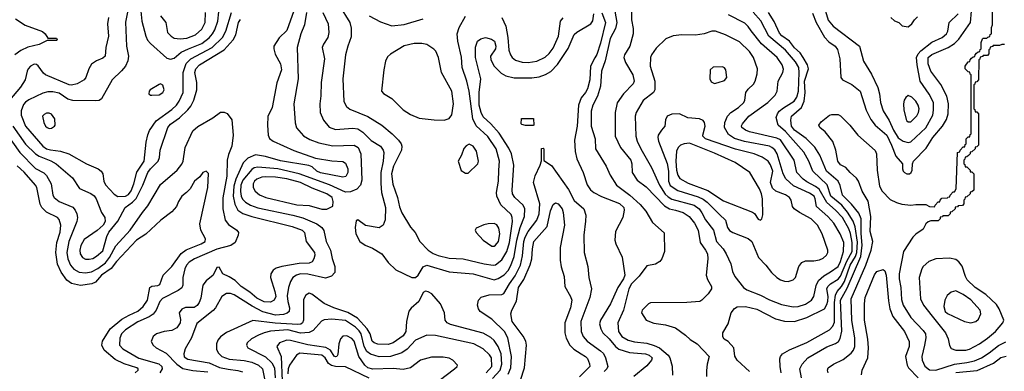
# Model space of a CAD drawing. Extents: x 997028 to 1115134, y 536408 to 618974.
# Tile 151 of 256: x 1035400 to 1043274, y 555166 to 557977. Entities that reach past the tile are written whole.
import ezdxf

# ---------------------------------------------------------------- set-up
doc = ezdxf.new("R2010")
doc.units = 0

msp = doc.modelspace()

# ---------------------------------------------------------------- linework, layer by layer
at = {"layer": '0CON10XD'}
for points in [[(1042875, 556600), (1042890, 556625), (1042900, 556915), (1042918.3, 556921.7), (1042920, 556935), (1042945, 556960), (1042958.3, 556961.7), (1042961.7, 556978.3), (1042970, 556985), (1042970, 557025), (1042985, 557040), (1042998.3, 557041.7), (1043001.7, 557058.3), (1043010, 557065), (1043010, 557535), (1043001.7, 557541.7), (1042998.3, 557558.3), (1042985, 557560), (1042960, 557585), (1042960, 557605), (1042985, 557640), (1042998.3, 557641.7), (1043000, 557655), (1043011.7, 557668.3), (1043025, 557680), (1043038.3, 557681.7), (1043040, 557695), (1043051.7, 557708.3), (1043065, 557720), (1043078.3, 557721.7), (1043081.7, 557738.3), (1043090, 557745), (1043090, 557795), (1043100, 557825), (1043105, 557830), (1043135, 557830), (1043141.7, 557838.3), (1043158.3, 557841.7), (1043161.7, 557858.3), (1043170, 557865), (1043170, 557915), (1043180, 557935), (1043180, 558145)], [(1036279, 558115), (1036246.6, 557956.6), (1036254, 557765), (1036270.9, 557685), (1036263.1, 557646.9), (1036244.7, 557605.3), (1036215, 557566.9), (1036139.1, 557495), (1036055, 557344.2), (1036035, 557331.9), (1036005, 557327.3), (1035825, 557331.8), (1035785, 557342.9), (1035715, 557388.7), (1035665, 557399.7), (1035625, 557400.9), (1035585, 557390.7), (1035473.4, 557336.6), (1035445, 557318.2), (1035430.4, 557299.6), (1035411.2, 557248.8), (1035410.6, 557215), (1035446.6, 557125), (1035585, 556965.3), (1035614.8, 556944.8), (1035645.7, 556935.7), (1035725.8, 556925.8), (1035793.4, 556903.4), (1035935, 556826.1), (1036026.1, 556786.1), (1036051.1, 556765), (1036063.5, 556745), (1036072.5, 556685), (1036085, 556655.8), (1036155, 556581.9), (1036185, 556564.6), (1036245, 556566.8), (1036269.2, 556580.8), (1036289.9, 556610.1), (1036312.3, 556665), (1036335, 556757.9), (1036394.8, 556845), (1036411.5, 556998.5), (1036423.3, 557056.7), (1036437.6, 557092.4), (1036490.4, 557169.6), (1036615, 557259.3), (1036652.4, 557295)], [(1036368.1, 558045), (1036376.9, 557965), (1036407.3, 557845), (1036422.9, 557812.9), (1036445.8, 557785.8), (1036575, 557670), (1036605, 557662.5), (1036635, 557668.8), (1036692.1, 557717.9), (1036750.6, 557745), (1036855, 557787.6), (1036915, 557833.1), (1036941.9, 557865), (1036960, 557895), (1036984.8, 557965), (1037000.2, 558115)], [(1037591, 558049), (1037535, 557890.8), (1037475, 557830.8), (1037432.9, 557765), (1037431.4, 557745), (1037441.7, 557701.7), (1037484, 557624), (1037492.5, 557575), (1037455, 557473.3), (1037418.2, 557275), (1037384.4, 557204.4), (1037380.5, 557135), (1037387.5, 557055), (1037398.3, 557028.3), (1037426.8, 557006.8), (1037592.2, 556932.2), (1037765, 556869.5), (1037895, 556849.2), (1037985, 556843.5), (1038005, 556831.4), (1038023.3, 556785), (1038024.7, 556755), (1038006.7, 556723.3), (1037985, 556716.9), (1037805, 556751.6), (1037776.9, 556765), (1037739.6, 556799.6), (1037711.8, 556811.8), (1037485, 556848.2), (1037365, 556882.7), (1037285, 556896.5), (1037225, 556870), (1037187.5, 556832.5), (1037126.9, 556703.1), (1037113, 556645), (1037107.7, 556565), (1037121.2, 556501.2), (1037144.5, 556454.5), (1037185, 556426.8), (1037255, 556404.8), (1037578, 556325), (1037658.9, 556295), (1037676.5, 556275), (1037690, 556205), (1037756.5, 556115), (1037759.1, 556095), (1037751.8, 556065), (1037737.3, 556042.7), (1037715, 556030), (1037635, 556029.2), (1037496.1, 556003.9), (1037449.8, 555990.2), (1037425.5, 555974.5), (1037408.6, 555945), (1037404.3, 555915), (1037441.2, 555805), (1037447.5, 555765), (1037435, 555734.4), (1037405, 555718.8), (1037355, 555721.9), (1037295, 555750.3), (1037239.8, 555799.8), (1037170, 555845), (1037122.9, 555892.9), (1037075, 555922.1), (1037024, 555945), (1036995, 555998.8), (1036975, 555996.7), (1036946.2, 555935), (1036889.6, 555890.4), (1036864.8, 555855.2), (1036848, 555752), (1036835, 555715.7), (1036818.7, 555691.3), (1036795, 555676.4), (1036725, 555676.5), (1036695, 555662.9), (1036674.3, 555635), (1036685, 555580), (1036682.5, 555555), (1036655.3, 555514.7), (1036615, 555493.3), (1036555, 555484.4), (1036493.3, 555465), (1036466.2, 555445), (1036450, 555405), (1036466.7, 555375), (1036491.2, 555355), (1036571.1, 555311.1), (1036655, 555224.6), (1036705, 555190), (1036785, 555173.5), (1036905, 555162.4)], [(1037956.7, 558086.7), (1038039.5, 557955), (1038050.5, 557910.5), (1038051.3, 557838.7), (1038022.5, 557765), (1038004.7, 557695.3), (1037983.1, 557505), (1037993, 557323), (1038013.4, 557283.4), (1038040.8, 557260.8), (1038183.1, 557203.1), (1038295, 557134.5), (1038378.9, 557065), (1038428.9, 557015), (1038450, 556985), (1038456.5, 556965), (1038452.9, 556935), (1038387.9, 556805), (1038372.5, 556745), (1038383.5, 556663.5), (1038422.2, 556555), (1038437.7, 556482.3), (1038455.7, 556434.3), (1038525, 556318.8), (1038562, 556275), (1038600, 556205), (1038665.6, 556135), (1038705, 556107.8), (1038745, 556091), (1038835, 556071.8), (1038945, 556065.3), (1039115.3, 556024.7), (1039185, 556014.2), (1039205, 556017.6), (1039255, 556057.1), (1039296, 556125), (1039316.9, 556195), (1039340.7, 556365), (1039338.5, 556395), (1039328.9, 556418.9), (1039248.2, 556498.2), (1039214.6, 556565), (1039213.2, 556595), (1039228.1, 556685), (1039231.1, 556775), (1039237.1, 556845), (1039211.1, 556945), (1039142.2, 557042.2), (1039049.5, 557129.5), (1039023.9, 557183.9), (1038992.9, 557405), (1038975.3, 557485), (1038938.8, 557595), (1038933.3, 557676.7), (1038902.3, 557805), (1038897.3, 557865), (1038914.4, 557915), (1038966, 558005)], [(1040293.1, 558105), (1040293.1, 557975), (1040306.8, 557906.8), (1040304.4, 557865), (1040278.9, 557765), (1040236.9, 557695), (1040231.9, 557675), (1040245, 557633.8), (1040302.5, 557535), (1040312.5, 557485), (1040304.4, 557465), (1040228.9, 557385), (1040178.6, 557311.4), (1040160.5, 557235), (1040162.2, 557045), (1040204.5, 556955), (1040286.2, 556855), (1040295.4, 556825), (1040296.5, 556755), (1040338.1, 556695), (1040409.7, 556639.7), (1040555, 556489.2), (1040595.9, 556465.9), (1040645, 556453.8), (1040705.5, 556435.5), (1040752.3, 556405), (1040795, 556350.4), (1040826.4, 556295), (1040840.9, 556195), (1040885.3, 556135), (1040898.8, 556105), (1040902.2, 556065), (1040890, 555935), (1040900.5, 555900.5), (1040933.3, 555845), (1040931.1, 555825), (1040905.6, 555785), (1040856, 555735), (1040837.5, 555725), (1040735, 555716.2), (1040445, 555713.3), (1040427.5, 555705), (1040377.5, 555655), (1040373.3, 555635), (1040410, 555575), (1040471.7, 555551.7), (1040565, 555538.8), (1040643.6, 555513.6), (1040725, 555456.2), (1040760.9, 555420.9), (1040816.7, 555385), (1040912.5, 555285), (1040897, 555223), (1040891.7, 555171.7), (1040891.5, 555125)], [(1036110, 557995), (1036100.5, 557945), (1036109.1, 557845), (1036088.6, 557755), (1036084, 557685), (1036065, 557669.2), (1036015, 557648), (1035975, 557621.2), (1035952, 557585), (1035928.6, 557515), (1035914.5, 557495.5), (1035858.8, 557465), (1035815, 557454.7), (1035795, 557456.5), (1035605.9, 557535.9), (1035588.9, 557548.9), (1035548.5, 557608.5), (1035535, 557618.9), (1035515, 557622.2), (1035485.8, 557605), (1035468.6, 557585), (1035458.1, 557565), (1035442.5, 557495), (1035405, 557437.3), (1035317.1, 557335)], [(1035343.8, 557125), (1035445, 556983.3), (1035525, 556905.9), (1035556.1, 556886.1), (1035648.8, 556848.8), (1035690, 556825), (1035821.6, 556711.6), (1035878, 556628), (1035967.2, 556587.2), (1035995, 556568.2), (1036010.8, 556545), (1036054.5, 556435), (1036079.2, 556395), (1036083.8, 556365), (1036066.7, 556335), (1036019.1, 556290.9), (1035915, 556221.1), (1035889.2, 556170.8), (1035880.8, 556135), (1035883.1, 556105), (1035903.1, 556075), (1035925, 556063.5), (1035955, 556061.8), (1035985, 556069.1), (1036015, 556086.2), (1036065, 556128.6), (1036096, 556244), (1036111.3, 556278.7), (1036185, 556365.7), (1036242, 556475), (1036302.4, 556517.6), (1036331.5, 556548.5), (1036384.5, 556655.5), (1036423.2, 556755), (1036445, 556784.6), (1036507.5, 556845), (1036518.5, 556875), (1036523.5, 556935), (1036585, 557116.5), (1036605, 557140.6), (1036678, 557192), (1036744, 557256), (1036768.7, 557285), (1036792.6, 557332.6), (1036816.9, 557415), (1036816.5, 557475), (1036800.7, 557555), (1036808.2, 557585), (1036837.7, 557615), (1037034.5, 557735.5), (1037106.6, 557815), (1037128.3, 557855), (1037148.9, 557955), (1037165, 557979.7)], [(1035365, 557984.4), (1035442, 557932), (1035582.7, 557882.7), (1035602.5, 557865), (1035625, 557830), (1035695, 557830), (1035700, 557815), (1035695, 557810), (1035618.3, 557811.7), (1035555, 557779.2), (1035465, 557757.9), (1035408.5, 557731.5), (1035361.8, 557695)], [(1036525, 558006.9), (1036567.8, 557955), (1036581.9, 557875), (1036610, 557845), (1036635, 557829.1), (1036683.1, 557823.1), (1036735, 557828.1), (1036805, 557856.4), (1036855, 557901.5), (1036881.9, 557955), (1036885.7, 558035)], [(1036652.4, 557295), (1036674.7, 557325), (1036706.2, 557395), (1036707.6, 557555), (1036732, 557628), (1036768.2, 557665), (1036939.4, 557755), (1037021.1, 557835), (1037048.1, 557885), (1037093.2, 558035)], [(1037693.1, 558035), (1037676.2, 557935), (1037648.8, 557865), (1037617.9, 557755), (1037626.2, 557505), (1037592.1, 557305), (1037601.9, 557151.9), (1037613.7, 557113.7), (1037669.6, 557049.6), (1037719, 557019), (1037793, 556993), (1037905, 556968.2), (1038075, 556973.8), (1038106.5, 556955), (1038126.8, 556905), (1038135.9, 556695), (1038126.1, 556655), (1038095, 556621.8), (1038045, 556600.8), (1038005, 556598.3), (1037875.9, 556655.9), (1037635, 556745.5), (1037465, 556783.6), (1037305, 556797.2), (1037275, 556792), (1037255, 556779.6), (1037185, 556693.3), (1037167.1, 556655), (1037165, 556602.5), (1037171, 556565), (1037182.4, 556542.4), (1037205, 556518.8), (1037245.6, 556495), (1037305, 556474), (1037585.2, 556415.2), (1037665, 556392), (1037776.2, 556346.2), (1037816.8, 556316.8), (1037832.8, 556292.8), (1037851.1, 556205), (1037884.7, 556135), (1037897.8, 556067.8), (1037920, 556005), (1037920, 555955), (1037892.1, 555927.9), (1037845, 555910.4), (1037705, 555941.5), (1037645, 555945.6), (1037614.5, 555935.5), (1037584.6, 555915), (1037564.8, 555885.2), (1037548.1, 555835), (1037539.5, 555769.5), (1037542.9, 555725), (1037557.3, 555672.7), (1037553.6, 555645), (1037538.2, 555631.8), (1037508.8, 555621.2), (1037445.5, 555614.5), (1037345, 555641.3), (1037257.5, 555687.5), (1037115, 555778.3), (1037085, 555789.2), (1037052.6, 555787.4), (1037015.9, 555764.1), (1036966.5, 555675), (1036947.6, 555652.4), (1036815, 555547.8), (1036773.1, 555435), (1036723.8, 555345), (1036712.9, 555305), (1036715, 555282.7), (1036745, 555262.3), (1036915, 555233.9), (1036997.6, 555197.6), (1037066.8, 555183.2), (1037145, 555173.7), (1037181.4, 555161.4)], [(1037824.7, 558034.7), (1037866.9, 557945), (1037872.1, 557875), (1037864.5, 557835), (1037828, 557782), (1037818.6, 557755), (1037838.2, 557665), (1037810.5, 557475), (1037809.1, 557369.1), (1037800, 557305), (1037802.9, 557235), (1037828.6, 557175), (1037875, 557118.1), (1037925, 557098.5), (1038065, 557110.7), (1038105, 557104.7), (1038145, 557078.9), (1038210.8, 557010.8), (1038285.7, 556965.7), (1038307.5, 556935), (1038311.3, 556915), (1038305.3, 556845.3), (1038287.3, 556755), (1038288, 556668), (1038292.7, 556595), (1038325.3, 556475), (1038322.6, 556377.4), (1038305, 556334.2), (1038275, 556311.9), (1038165, 556331.9), (1038105, 556376.7), (1038091.7, 556368.3), (1038082.5, 556315), (1038088, 556265), (1038118.8, 556205), (1038163.5, 556173.5), (1038221.3, 556151.3), (1038295, 556106), (1038346, 556035), (1038406.8, 555976.8), (1038535, 555915.6), (1038565, 555915.8), (1038585, 555935.8), (1038625, 556000.6), (1038655, 556014.5), (1038835, 555961.8), (1039025, 555946.7), (1039195, 555898.4), (1039225, 555907.2), (1039275, 555937.8), (1039305, 555971.1), (1039328.2, 556011.8), (1039354.5, 556085), (1039374.2, 556215.8), (1039403, 556317), (1039437.6, 556405), (1039438.9, 556465), (1039426.2, 556495), (1039358.5, 556555), (1039340.4, 556585), (1039337.5, 556615), (1039352.1, 556815), (1039333.2, 556905), (1039311.2, 556951.2), (1039235, 557070), (1039168.2, 557145), (1039105, 557201.1), (1039089.5, 557235), (1039075.2, 557295), (1039074.2, 557395.8), (1039087.5, 557505), (1039045.6, 557675), (1039043.7, 557756.3), (1039062, 557805), (1039086.7, 557825), (1039125, 557835.7), (1039172.6, 557822.6), (1039196.4, 557805), (1039208.2, 557765), (1039203.8, 557745), (1039165.6, 557685), (1039167.8, 557655), (1039194.5, 557604.5), (1039248.8, 557548.8), (1039287.8, 557527.8), (1039355, 557513.1), (1039495, 557511.5), (1039555, 557519.6), (1039605, 557538.8), (1039646.4, 557563.6), (1039701, 557619), (1039785, 557745.6), (1039835, 557858.5), (1039855, 557877.5), (1039966.9, 557945), (1039983.4, 557966.6), (1039990, 558025)], [(1038195, 558008.8), (1038285, 557961.2), (1038375, 557926.8), (1038475, 557938.8), (1038626.5, 557983.5)], [(1039255.7, 557995), (1039288.5, 557925), (1039304.6, 557835), (1039312.3, 557732.3), (1039323.6, 557695), (1039338.5, 557675), (1039365, 557654.6), (1039417.6, 557637.6), (1039465.3, 557634.7), (1039535, 557644.2), (1039602.7, 557677.3), (1039635, 557707.9), (1039665, 557748.5), (1039708.2, 557845), (1039725.3, 557965), (1039745, 557992.7)], [(1040055, 558030.8), (1040084.4, 557955), (1040045, 557790), (1040015, 557698), (1039999, 557671), (1039965.2, 557604.8), (1039958.8, 557495), (1039941.3, 557425), (1039925.4, 557395), (1039888.5, 557351.5), (1039868.3, 557295), (1039857.1, 557125), (1039837.3, 557015), (1039842.9, 556922.9), (1039856.4, 556865), (1039906.2, 556755), (1039938, 556658), (1039965, 556615.8), (1039992, 556595), (1040053.6, 556563.6), (1040196.4, 556506.4), (1040230.4, 556475), (1040232.7, 556455), (1040223.1, 556395), (1040164, 556285), (1040160, 556215), (1040168, 556185), (1040218.3, 556078.3), (1040238.4, 555935), (1040227.1, 555905), (1040182.3, 555835), (1040125, 555705.7), (1040043.5, 555575), (1040037.5, 555545), (1040046.9, 555505), (1040063.5, 555473.5), (1040115, 555424.6), (1040165, 555363.8), (1040192.2, 555342.2), (1040275, 555317), (1040405, 555307.3), (1040434.4, 555295), (1040456.5, 555275), (1040451.5, 555255), (1040415, 555208.9), (1040310.4, 555125)], [(1040159.2, 558045), (1040175.5, 557955), (1040164.6, 557905.4), (1040122.3, 557827.7), (1040082.4, 557647.6), (1040053.4, 557565), (1040044.7, 557445), (1040020, 557365), (1039982.3, 557295), (1039970.4, 557245), (1039969.6, 557125), (1040000.5, 557025), (1040004.5, 556945), (1040090.6, 556805), (1040122.5, 556735), (1040172.1, 556655), (1040278.8, 556575), (1040360.8, 556500.8), (1040405.9, 556445.9), (1040459.4, 556355), (1040553.6, 556273.6), (1040556.2, 556125), (1040535.9, 556064.1), (1040520, 556045), (1040485, 556024), (1040415, 556008.8), (1040354.3, 555925.7), (1040291, 555865), (1040270.5, 555825), (1040227.4, 555655), (1040182.6, 555555), (1040189.2, 555485), (1040215, 555443.3), (1040265, 555415.9), (1040315, 555402.6), (1040415, 555391.6), (1040473.7, 555373.7), (1040515, 555353.7), (1040586.7, 555295), (1040598.4, 555275), (1040616.9, 555206.9), (1040619.6, 555135)], [(1041249.1, 557889.1), (1041225, 557923.3), (1041198.2, 557948.2), (1041068.6, 558015)], [(1041490, 555155), (1041480.4, 555205), (1041479.4, 555265), (1041484.6, 555285.4), (1041499.2, 555305), (1041555, 555338.2), (1041695, 555397.1), (1041875, 555498.8), (1041902.6, 555527.4), (1041915, 555560), (1041916, 555715), (1041924.3, 555775.7), (1041936.9, 555803.1), (1041972, 555845), (1041994.6, 555885), (1042042.1, 556015), (1042083.4, 556085), (1042094.5, 556115), (1042098.5, 556198.5), (1042080.9, 556320.9), (1042066.2, 556366.2), (1042019.7, 556439.7), (1041975, 556493.3), (1041887.7, 556565), (1041857.5, 556657.5), (1041743.2, 556765), (1041710.3, 556845), (1041669.2, 556919.2), (1041565, 557036.7), (1041525, 557084.3), (1041464.5, 557135), (1041448.9, 557195), (1041459.3, 557225), (1041474.5, 557245.5), (1041507.5, 557272.5), (1041592.5, 557325), (1041615, 557356.9), (1041627.5, 557405), (1041633.5, 557555), (1041630, 557595), (1041605, 557641.4), (1041525, 557733.3), (1041391.7, 557845), (1041327.2, 557967.2), (1041266.6, 558036.6)], [(1041652.1, 555115), (1041639.6, 555185), (1041655.9, 555224.1), (1041703.1, 555275), (1041855, 555360.7), (1041925, 555387.5), (1041946.9, 555405), (1041961.1, 555428.9), (1041973.7, 555486.3), (1041964.9, 555735), (1042017.9, 555832.1), (1042126.2, 556083.8), (1042137.3, 556175), (1042129.2, 556269.2), (1042129, 556385), (1042110.7, 556430.7), (1042051.9, 556501.9), (1041978.4, 556575), (1041961.7, 556651.7), (1041944.2, 556685), (1041852.1, 556765), (1041799.1, 556895), (1041759.3, 556959.3), (1041688.1, 557028.1), (1041595, 557092.6), (1041570.8, 557125), (1041565.3, 557175), (1041572.9, 557205), (1041652.4, 557275), (1041674, 557325), (1041680, 557395), (1041675.2, 557485), (1041708, 557585), (1041700.9, 557615), (1041665, 557675.5), (1041641.6, 557711.6), (1041595, 557751.9), (1041555.2, 557805.2), (1041495, 557846.9), (1041475, 557868.5), (1041432, 557962), (1041387.2, 558035)], [(1041739.5, 558029.5), (1041768.5, 557955), (1041836.1, 557836.1), (1041870.1, 557800.1), (1041920.6, 557765), (1041939.8, 557739.8), (1041959.4, 557665), (1041966, 557515), (1041980, 557495), (1042055, 557458.5), (1042120, 557405), (1042168.2, 557255), (1042205, 557178.1), (1042240.4, 557135), (1042335, 557052.7), (1042372.8, 556975), (1042405, 556887.1), (1042460, 556825), (1042460, 556785), (1042466.2, 556765), (1042474.5, 556754.5), (1042495, 556745.8), (1042515, 556745.7), (1042530, 556755), (1042538.1, 556775), (1042540, 556825), (1042548.5, 556845), (1042648.8, 556951.2), (1042702.3, 557035), (1042779.2, 557125), (1042810.4, 557179.6), (1042824, 557225), (1042827.2, 557305), (1042813.8, 557365), (1042765, 557458.1), (1042685.3, 557565), (1042665.9, 557625), (1042665.4, 557675), (1042695, 557699.5), (1042825.5, 557754.5), (1042875, 557786.5), (1042909.5, 557820.5), (1043003.2, 557955), (1043012.2, 558045)], [(1041844.3, 558045), (1041865, 557974.4), (1041904.4, 557924.4), (1042115.7, 557765), (1042148.9, 557645), (1042211.4, 557541.4), (1042261.8, 557435), (1042275.4, 557385), (1042283.9, 557315), (1042305, 557247.5), (1042352.4, 557172.4), (1042386.3, 557095), (1042425, 557033.9), (1042465, 557006.2), (1042505, 556995.4), (1042525, 557000), (1042645, 557113.2), (1042701.4, 557215), (1042708.6, 557255), (1042706.9, 557315), (1042672.2, 557382.2), (1042601.6, 557485), (1042576.7, 557616.7), (1042571.7, 557675), (1042583.6, 557705), (1042605, 557727.8), (1042693.7, 557796.3), (1042776.7, 557835), (1042810.9, 557865), (1042821.2, 557885), (1042833.8, 557955), (1042905.2, 558024.8)], [(1042365, 557993.3), (1042395, 557967.5), (1042430, 557955), (1042456.7, 557926.7), (1042505, 557920), (1042535, 557944), (1042555, 557976.2), (1042579.4, 558000.6)], [(1041236.2, 555165), (1041136.2, 555255), (1041118, 555288), (1041111.2, 555355), (1041066.7, 555405), (1041034.3, 555424.3), (1041022.7, 555442.7), (1041022, 555475), (1041064.4, 555545), (1041090, 555635), (1041115, 555669.4), (1041137.6, 555682.4), (1041205, 555685.3), (1041295, 555662), (1041445, 555585.3), (1041515, 555566.6), (1041595, 555563.3), (1041695, 555597.7), (1041835, 555664.4), (1041855, 555700), (1041861.9, 555728.1), (1041863.9, 555765), (1041855.7, 555825), (1041861.7, 555845), (1041884.1, 555865.9), (1041945, 555903), (1041964.5, 555925.5), (1042013.4, 556046.6), (1042055.8, 556125), (1042057.9, 556195), (1042045, 556267.8), (1042030.9, 556305), (1041980, 556395), (1041925, 556454.8), (1041854.7, 556514.7), (1041792.8, 556622.8), (1041765, 556644), (1041695, 556679.8), (1041665, 556701.6), (1041614.7, 556755), (1041594, 556855), (1041485, 557015.4), (1041455, 557031.1), (1041235, 557081.6), (1041203.3, 557095), (1041175, 557116.2), (1041172.2, 557127.8), (1041179.1, 557145), (1041231.2, 557205), (1041381.5, 557315), (1041441.5, 557375), (1041457.5, 557405), (1041464.4, 557485), (1041501.4, 557555), (1041507.6, 557582.4), (1041497.5, 557615), (1041458.2, 557675), (1041333.2, 557783.2), (1041249.1, 557889.1)], [(1041585, 555682.7), (1041625, 555684.7), (1041685, 555704), (1041730.9, 555735), (1041750.4, 555765), (1041768.3, 555851.7), (1041788.1, 555891.9), (1041829.4, 555930.6), (1041885, 555960.8), (1041945, 556005.4), (1041964.4, 556045), (1041989, 556125), (1041989.6, 556195), (1041961.1, 556265), (1041911.7, 556351.7), (1041862.2, 556405), (1041771.8, 556485), (1041761.8, 556545), (1041752.2, 556565), (1041715, 556591.3), (1041588.2, 556648.2), (1041525.6, 556705.6), (1041504.8, 556744.8), (1041457.7, 556905), (1041437.3, 556937.3), (1041415.7, 556955.7), (1041394.8, 556964.8), (1041195, 557002.3), (1041116.5, 557026.5), (1041069, 557059), (1041037.2, 557115), (1041039.3, 557155), (1041060.8, 557205), (1041086.4, 557235), (1041148.2, 557275), (1041189.5, 557315), (1041198.5, 557335), (1041205.6, 557395), (1041225, 557421.9), (1041268, 557462), (1041280.5, 557485), (1041296.4, 557545), (1041299.5, 557585), (1041269.1, 557675), (1041235, 557723.3), (1041155, 557798.8), (1041045, 557855.5), (1040965, 557884.4), (1040935, 557884.4), (1040872.5, 557865), (1040805, 557854.4), (1040695, 557855.8), (1040625, 557849.2), (1040566.8, 557823.2), (1040489.8, 557750.2), (1040451.1, 557695), (1040443.5, 557675), (1040441.8, 557605), (1040479.4, 557485), (1040479.2, 557415), (1040467.5, 557395), (1040385, 557330), (1040328.8, 557235), (1040322.3, 557205), (1040328, 557045), (1040338.7, 557005), (1040367.3, 556945), (1040451.5, 556795), (1040515.6, 556655), (1040562.2, 556582.2), (1040585, 556560.2), (1040615, 556543.3), (1040792.9, 556495), (1040834.6, 556465), (1040853.7, 556433.7), (1040885, 556377.1), (1040948.8, 556295), (1040970.9, 556205), (1041024.2, 556144.2), (1041050, 556105), (1041085.6, 556025), (1041100, 555965), (1041117.5, 555925), (1041188.9, 555835), (1041215, 555817.7), (1041324.1, 555774.1), (1041395, 555736.7), (1041490.9, 555700.9), (1041585, 555682.7)], [(1038795, 557174.4), (1038835, 557188), (1038855, 557217.5), (1038867.8, 557305), (1038855.5, 557405), (1038772.5, 557555), (1038748.1, 557675), (1038727.5, 557725), (1038711.7, 557741.7), (1038655, 557777.5), (1038615, 557786.9), (1038554.4, 557785.6), (1038475, 557767.1), (1038365, 557702), (1038340.9, 557679.1), (1038324, 557645), (1038310.8, 557575), (1038293.3, 557405), (1038307.7, 557387.7), (1038375, 557346), (1038465.5, 557255.5), (1038525, 557218), (1038595, 557190), (1038714.3, 557175.7), (1038795, 557174.4)], [(1043275, 557780), (1043255, 557780), (1043235, 557770), (1043185, 557770), (1043178.3, 557761.7), (1043161.7, 557758.3), (1043158.3, 557741.7), (1043150, 557735), (1043150, 557705), (1043138.3, 557691.7), (1043105, 557690), (1043098.3, 557681.7), (1043081.7, 557678.3), (1043078.3, 557661.7), (1043070, 557655), (1043067.5, 557495), (1043055, 557480), (1043041.7, 557478.3), (1043038.3, 557461.7), (1043030, 557455), (1043030, 557265), (1043038.3, 557258.3), (1043041.7, 557241.7), (1043055, 557240), (1043067.5, 557225), (1043067.5, 556975), (1043055, 556960), (1043041.7, 556958.3), (1043040, 556945), (1043015, 556920), (1043001.7, 556918.3), (1043000, 556905), (1042988.3, 556891.7), (1042975, 556880), (1042961.7, 556878.3), (1042958.3, 556861.7), (1042950, 556855), (1042950, 556825), (1042958.3, 556818.3), (1042961.7, 556801.7), (1042975, 556800), (1043000, 556775), (1043001.7, 556761.7), (1043015, 556760), (1043030, 556745), (1043030, 556615), (1043015, 556600), (1043001.7, 556598.3), (1043000, 556585), (1042975, 556560), (1042961.7, 556558.3), (1042958.3, 556541.7), (1042950, 556535), (1042950, 556505), (1042938.3, 556491.7), (1042905, 556490), (1042898.3, 556481.7), (1042881.7, 556478.3), (1042880, 556465), (1042855, 556440), (1042841.7, 556438.3), (1042840, 556425), (1042825, 556410), (1042781.7, 556408.3), (1042778.3, 556401.7), (1042761.7, 556398.3), (1042760, 556385), (1042745, 556370), (1042685, 556370), (1042665, 556360), (1042647.5, 556345), (1042625, 556303.3), (1042565, 556262), (1042541.5, 556238.5), (1042467.9, 556125), (1042434.2, 555945), (1042432.6, 555905), (1042445.3, 555835), (1042450.6, 555740.6), (1042466, 555695), (1042525, 555596.4), (1042625, 555493.6), (1042642.5, 555465), (1042645.3, 555435), (1042636.8, 555375), (1042613.2, 555285), (1042618.1, 555255), (1042637.6, 555207.6), (1042675, 555177), (1042725, 555176.2), (1042875, 555223.4), (1042975, 555235.8), (1043035, 555249.8), (1043092.1, 555275), (1043151.5, 555315), (1043228.3, 555371.7), (1043285, 555401.9)], [(1040955, 557466.2), (1040985, 557474), (1041035, 557490), (1041053.8, 557515), (1041045.8, 557575.8), (1041035, 557592.5), (1041019.3, 557599.3), (1040945, 557596.7), (1040922.5, 557575), (1040920, 557505), (1040929.3, 557479.3), (1040955, 557466.2)], [(1036445, 557373.3), (1036455, 557373.8), (1036515, 557377.5), (1036545, 557394), (1036554, 557415), (1036545, 557452.5), (1036525, 557463.3), (1036515, 557460), (1036443.3, 557415), (1036433.8, 557405), (1036431.2, 557385), (1036445, 557373.3)], [(1042525, 557160), (1042575, 557208), (1042588.1, 557235), (1042592.2, 557265), (1042585.6, 557295), (1042565.6, 557325), (1042535, 557357.1), (1042505, 557370), (1042485, 557356.2), (1042472.9, 557335), (1042466.9, 557305), (1042468.9, 557255), (1042492.1, 557172.1), (1042505, 557160), (1042525, 557160)], [(1035635, 557108), (1035655, 557111.2), (1035677.5, 557125), (1035682.5, 557135), (1035680, 557185), (1035655, 557222), (1035635, 557230.8), (1035615, 557228.6), (1035595, 557219.2), (1035582.9, 557205), (1035593.1, 557155), (1035607, 557127), (1035620, 557115), (1035635, 557108)], [(1036380.9, 556435), (1036425, 556490), (1036525, 556659.4), (1036657.8, 556775), (1036697, 556823), (1036708.2, 556845), (1036721.9, 556955), (1036785, 557087.5), (1036825, 557123.1), (1036945, 557193.8), (1037005, 557237.5), (1037035, 557237.5), (1037058.3, 557228.3), (1037095.9, 557175.9), (1037105.7, 557055), (1037095.5, 556965), (1037069.8, 556900.2), (1037059.3, 556855), (1037055.8, 556725.8), (1037025, 556552.5), (1037024.2, 556464.2), (1037042.5, 556375), (1037068.8, 556338.8), (1037136, 556295), (1037150, 556275), (1037148, 556255), (1037122.9, 556195), (1037088.4, 556171.6), (1036975, 556141.9), (1036797.5, 556065), (1036755, 556038.7), (1036733.3, 556015), (1036720.3, 555985), (1036705.5, 555915.5), (1036703.1, 555855), (1036695.2, 555834.8), (1036667.2, 555812.8), (1036541.2, 555748.8), (1036521.4, 555725), (1036491.8, 555655), (1036468.1, 555621.9), (1036435, 555601.4), (1036345, 555562.9), (1036245, 555497.4), (1036214.1, 555465.9), (1036199.8, 555430.2), (1036198.9, 555375), (1036224.6, 555345), (1036351.3, 555271.3), (1036511.2, 555225), (1036535.3, 555205), (1036538.9, 555185), (1036521.5, 555155)], [(1039505, 557130), (1039445, 557130), (1039415, 557140), (1039410, 557145), (1039411.7, 557188.3), (1039508.3, 557188.3), (1039510, 557135), (1039505, 557130)], [(1041545, 555884), (1041585, 555896.7), (1041605, 555916.7), (1041629.2, 556005), (1041655, 556035.8), (1041685, 556050.6), (1041749.3, 556049.3), (1041795, 556056.2), (1041825, 556070.5), (1041850.5, 556095), (1041862.5, 556115), (1041863.3, 556135), (1041817.1, 556265), (1041778.5, 556335), (1041730, 556385), (1041634.7, 556434.7), (1041594.4, 556465), (1041581.1, 556485), (1041570, 556535), (1041557.1, 556555), (1041525, 556576.1), (1041445.8, 556605.8), (1041419, 556629), (1041404.1, 556675), (1041422.5, 556765), (1041405, 556818.1), (1041385, 556846.4), (1041337, 556877), (1041274.3, 556905), (1041123.2, 556943.2), (1040884.5, 557025), (1040863.8, 557045), (1040862.1, 557055), (1040882.5, 557125), (1040875.6, 557155), (1040865, 557170), (1040835, 557185.8), (1040741.7, 557191.7), (1040675, 557224.3), (1040615, 557222.5), (1040576.7, 557205), (1040563.9, 557176.1), (1040558.8, 557125), (1040531.4, 557095), (1040506.4, 557053.6), (1040503.5, 557035), (1040509.5, 557005), (1040577.2, 556827.2), (1040587.7, 556765), (1040589, 556685), (1040602.6, 556652.6), (1040661.9, 556611.9), (1040825, 556560.4), (1040865, 556541.6), (1040897.5, 556517.5), (1040995, 556419.6), (1041044.4, 556375), (1041059.4, 556315), (1041075, 556291.9), (1041102, 556275), (1041225, 556226.8), (1041253.8, 556205), (1041307.8, 556075), (1041366, 556015), (1041411.2, 555955), (1041455, 555916), (1041485, 555898), (1041515, 555886), (1041545, 555884)], [(1041864, 555155), (1041860, 555175), (1041866, 555195), (1041906.7, 555223.3), (1041985, 555260), (1042048.8, 555311.2), (1042066.6, 555335), (1042078.6, 555365), (1042079.5, 555435), (1042053.6, 555573.6), (1042048, 555745), (1042166.6, 556015), (1042209.7, 556135), (1042223.3, 556203.3), (1042200, 556285), (1042205.6, 556405), (1042186.2, 556526.2), (1042138, 556605), (1042108.1, 556685), (1042091.2, 556711.2), (1042040.8, 556755), (1042005.4, 556795.4), (1041965, 556817.5), (1041942.3, 556845), (1041926.5, 556935), (1041903.7, 557003.7), (1041841.8, 557081.8), (1041798.8, 557115), (1041790, 557135), (1041808.8, 557161.2), (1041875, 557213.8), (1041895, 557220), (1041945, 557220), (1041965, 557208.8), (1042037.1, 557135), (1042102.8, 557052.8), (1042242.1, 556932.1), (1042251.9, 556905), (1042257.5, 556775), (1042276.4, 556646.4), (1042295.8, 556605), (1042360.5, 556540.5), (1042412, 556515), (1042455, 556503.6), (1042525, 556494.3), (1042565, 556500), (1042645, 556498.8), (1042675, 556482.5), (1042715, 556480), (1042720, 556495), (1042745, 556520), (1042758.3, 556521.7), (1042760, 556535), (1042775, 556550), (1042818.3, 556551.7), (1042821.7, 556558.3), (1042838.3, 556561.7), (1042840, 556575), (1042865, 556600), (1042875, 556600)], [(1035252.7, 557125), (1035400.5, 556915), (1035525, 556786.7), (1035592.6, 556752.6), (1035615, 556732.2), (1035652, 556665), (1035664.7, 556575), (1035674.8, 556554.8), (1035715, 556523.4), (1035825, 556477.5), (1035844.4, 556455), (1035856, 556426), (1035861.5, 556395), (1035857.2, 556365), (1035791.3, 556205), (1035777.3, 556115), (1035784.5, 556064.5), (1035804.8, 556014.8), (1035833.2, 555983.2), (1035875, 555958.3), (1035925, 555952.2), (1035975, 555961.5), (1036025, 555988.1), (1036085, 556032.7), (1036116.5, 556075), (1036169.6, 556170.4), (1036283.2, 556295), (1036380.9, 556435)], [(1038985, 556750), (1039062.5, 556825), (1039068.8, 556845), (1039053.8, 556925), (1039025, 556966.2), (1038995, 556983.3), (1038970.5, 556969.5), (1038952.5, 556947.5), (1038933.8, 556895), (1038906.2, 556845), (1038930.7, 556770.7), (1038965, 556750), (1038985, 556750)], [(1039306.7, 555143.3), (1039327.1, 555195), (1039333.3, 555285), (1039302.4, 555435), (1039277.8, 555485), (1039175, 555584.4), (1039082, 555645), (1039068, 555665), (1039060, 555695), (1039068, 555735), (1039090.5, 555759.5), (1039155, 555778.9), (1039255, 555780.6), (1039272.6, 555787.4), (1039315.6, 555864.4), (1039361.3, 555928.7), (1039403.7, 556015), (1039420.8, 556089.2), (1039430.5, 556205), (1039442.3, 556237.7), (1039465.9, 556284.1), (1039534.5, 556375.5), (1039554.4, 556425.6), (1039560.3, 556505), (1039509.4, 556675), (1039522.4, 556727.6), (1039562.5, 556815), (1039571.7, 556848.3), (1039571.7, 556948.3), (1039585, 556950), (1039590, 556945), (1039591.7, 556851.7), (1039651.7, 556811.7), (1039788.8, 556618.8), (1039835, 556530.8), (1039910.6, 556465), (1039926.7, 556415), (1039923.5, 556366.5), (1039912.1, 556255), (1039914.5, 556115), (1039944.4, 556005), (1039952.2, 555915), (1039973.1, 555825), (1039958.8, 555755), (1039888.4, 555565), (1039888.7, 555485), (1039905, 555445.6), (1039937.2, 555407.2), (1040045, 555330.3), (1040067.5, 555307.5), (1040084.8, 555275), (1040102, 555205), (1040094.6, 555185), (1040074.8, 555165.2)], [(1041324.2, 556375.8), (1041335, 556384.2), (1041343.6, 556416.4), (1041339.1, 556545), (1041331.4, 556585), (1041315, 556624.3), (1041238.1, 556755), (1041122.5, 556835), (1040955, 556911), (1040755, 556990), (1040713.3, 556985), (1040685, 556974.6), (1040665, 556954.4), (1040653.2, 556926.8), (1040647.5, 556845), (1040652.6, 556775), (1040662.5, 556735), (1040678.7, 556708.7), (1040745, 556669), (1040901.8, 556611.8), (1041028.7, 556528.7), (1041259.7, 556439.7), (1041276.8, 556426.8), (1041305, 556382.9), (1041324.2, 556375.8)], [(1036323.8, 555155), (1036345.8, 555175), (1036347.5, 555185), (1036336, 555195), (1036234.8, 555224.8), (1036162, 555262), (1036074.7, 555334.7), (1036056.2, 555375), (1036062.4, 555407.6), (1036122.9, 555507.1), (1036216.3, 555583.7), (1036274.4, 555615), (1036345, 555647.3), (1036387.1, 555685), (1036420.4, 555735), (1036440, 555835), (1036455, 555846.7), (1036505, 555852.9), (1036519.7, 555860.3), (1036547.9, 555935), (1036615, 556004.5), (1036691.2, 556108.8), (1036731.8, 556138.2), (1036850.6, 556185), (1036881.9, 556205), (1036885.6, 556225), (1036848.6, 556295), (1036840, 556345), (1036904.3, 556635), (1036908.8, 556748.8), (1036890, 556765), (1036865, 556756.2), (1036839.7, 556720.3), (1036798.6, 556685), (1036762.9, 556625), (1036733.8, 556596.2), (1036697.1, 556565), (1036670, 556525), (1036652.9, 556485), (1036615, 556441.4), (1036528.6, 556375), (1036407.1, 556262.9), (1036332.5, 556215), (1036175, 556043.9), (1036131.8, 555988.1), (1036055, 555935.6), (1036005, 555879.7), (1035975.2, 555864.8), (1035885, 555852.2), (1035815, 555868.7), (1035775.7, 555895.7), (1035730.1, 555960.1), (1035701.5, 556021.5), (1035687.6, 556115), (1035697.1, 556195), (1035722.3, 556277.7), (1035728.9, 556335), (1035715, 556380.8), (1035700.8, 556395), (1035615, 556439.1), (1035575.5, 556475), (1035562.9, 556502.9), (1035536.5, 556635), (1035526.1, 556655), (1035435, 556758.5), (1035378.2, 556808.2)], [(1037855, 556461.8), (1037904.2, 556485.8), (1037906.9, 556525), (1037898.1, 556555), (1037855, 556585.2), (1037739.7, 556629.7), (1037645, 556676.5), (1037535, 556704.1), (1037445, 556717.5), (1037365, 556721.7), (1037335, 556717.5), (1037295, 556701.5), (1037276.2, 556685), (1037265.4, 556665), (1037265.4, 556635), (1037281.5, 556605), (1037317.8, 556577.8), (1037367.5, 556555), (1037615, 556498), (1037715, 556491.5), (1037815, 556462.1), (1037855, 556461.8)], [(1039375.5, 555005), (1039436.6, 555195), (1039453.6, 555375), (1039446.1, 555406.1), (1039426, 555446), (1039337.7, 555565), (1039327.5, 555625), (1039335.3, 555655), (1039372.8, 555727.2), (1039387.5, 555835), (1039430.9, 555899.1), (1039481.9, 556018.1), (1039494.2, 556065.8), (1039501.1, 556145), (1039512.3, 556205), (1039616.8, 556323.2), (1039645, 556448), (1039665, 556500), (1039685, 556512.2), (1039705, 556505.6), (1039738.1, 556465), (1039746.5, 556435), (1039756.2, 556333.8), (1039720.6, 556155), (1039721.1, 556055), (1039730.6, 556000.6), (1039754.3, 555925), (1039759.4, 555845), (1039804.7, 555764.7), (1039814.6, 555734.6), (1039805.3, 555675), (1039760, 555555), (1039760, 555475), (1039770.6, 555430.6), (1039799.5, 555375), (1039832.3, 555342.3), (1039890.6, 555305), (1039925.2, 555285.2), (1039939.5, 555269.5), (1039957.5, 555225), (1039959.1, 555205), (1039877, 555123)], [(1039195, 556167.5), (1039205, 556173.5), (1039229.6, 556205), (1039238.9, 556265), (1039231.7, 556311.7), (1039216, 556336), (1039195, 556346.7), (1039145.7, 556344.3), (1039112.7, 556337.3), (1039050, 556310), (1039042.5, 556295), (1039050, 556275), (1039106.7, 556215), (1039175, 556167.8), (1039195, 556167.5)], [(1042885, 555334.3), (1042965, 555334.5), (1042995, 555343.8), (1043075, 555386.2), (1043138.8, 555431.2), (1043202.5, 555485), (1043262.5, 555555), (1043270, 555575), (1043232.5, 555665), (1043210.2, 555700.2), (1043125, 555779.6), (1043039.5, 555835), (1042978, 555898), (1042962.4, 555925), (1042936.7, 556006.7), (1042910.4, 556040.4), (1042885, 556059.1), (1042835, 556070), (1042725, 556065.6), (1042670, 556045), (1042626, 556005), (1042612.9, 555985), (1042592.5, 555915), (1042604.5, 555745), (1042626.7, 555695), (1042697.9, 555607.9), (1042802.5, 555475), (1042824.2, 555425), (1042835, 555372.5), (1042848.8, 555348.8), (1042885, 555334.3)], [(1042131.3, 555138.7), (1042138.1, 555175), (1042181.2, 555275), (1042188.2, 555355), (1042183, 555423), (1042155.3, 555575), (1042154.7, 555705.3), (1042162.3, 555755), (1042235, 555938.6), (1042255, 555962.9), (1042305, 555981.2), (1042319.1, 555969.1), (1042328.8, 555935), (1042348.4, 555728.4), (1042357.3, 555665), (1042382.3, 555605), (1042475, 555484.3), (1042512.5, 555405), (1042513.5, 555365), (1042482.5, 555285), (1042497.3, 555215), (1042508.2, 555195), (1042585, 555114.1)], [(1039181.7, 555108.3), (1039242.3, 555175), (1039255.4, 555224.6), (1039248.8, 555305), (1039225, 555363.6), (1039195, 555412.7), (1039167, 555437), (1039105, 555472.2), (1038845, 555540.8), (1038817.1, 555555), (1038801.9, 555575), (1038798.1, 555635), (1038766, 555706), (1038695, 555784.3), (1038665, 555802.9), (1038645, 555805.8), (1038626, 555795), (1038590.9, 555725), (1038529.5, 555670.5), (1038512.3, 555647.7), (1038492.7, 555565), (1038488, 555485), (1038465, 555450.5), (1038385, 555394.4), (1038345, 555380.5), (1038265, 555384.5), (1038233.3, 555395), (1038218.1, 555408.1), (1038202, 555465), (1038179.1, 555505), (1038099.8, 555589.8), (1038025, 555636.1), (1037912.4, 555672.4), (1037835, 555707.9), (1037735, 555782), (1037715, 555790), (1037688.8, 555775), (1037670.3, 555739.7), (1037670.2, 555575), (1037661.9, 555555), (1037646.7, 555543.3), (1037625, 555540), (1037441.7, 555551.7), (1037265, 555573.2), (1037053.9, 555476.1), (1037005, 555442.5), (1036985, 555416.2), (1036973.1, 555385), (1036973.4, 555343.4), (1036985.8, 555315), (1037017.1, 555285), (1037075, 555262.6), (1037195, 555252.4), (1037255, 555239), (1037308.8, 555215), (1037342, 555185), (1037377.2, 555015)], [(1043005, 555553.5), (1043046.7, 555565), (1043068, 555582), (1043086.2, 555625), (1043080, 555655), (1043005, 555736.9), (1042945, 555780), (1042885, 555809.2), (1042850, 555800), (1042818, 555772), (1042797.9, 555735), (1042789.6, 555685), (1042800, 555645), (1042819.1, 555629.1), (1042955, 555565.5), (1043005, 555553.5)], [(1039129.1, 555155), (1039174.7, 555205), (1039172.9, 555275), (1039157.7, 555297.7), (1039106.4, 555346.4), (1039030.8, 555385), (1038725, 555452), (1038655, 555455.6), (1038565, 555414.6), (1038497.9, 555342.1), (1038455, 555312.7), (1038365, 555285.7), (1038275, 555282), (1038205, 555302.4), (1038175.3, 555325.3), (1038154.6, 555365), (1038131.4, 555465), (1038115, 555490.7), (1038085, 555518), (1038005, 555572.1), (1037896.4, 555583.6), (1037835, 555577.6), (1037812.1, 555567.9), (1037747.4, 555492.6), (1037714.2, 555475.8), (1037645, 555470.7), (1037545, 555496.9), (1037405, 555486.7), (1037355.8, 555475), (1037308.6, 555455), (1037254.3, 555425.7), (1037218.1, 555395), (1037213.3, 555375), (1037224.5, 555355), (1037365, 555281.4), (1037415, 555234.1), (1037436.6, 555195), (1037443, 555115)], [(1038755, 555092.2), (1038876.2, 555185), (1038897.5, 555205), (1038900, 555215), (1038863.3, 555255), (1038835, 555271.2), (1038785, 555278.6), (1038691.7, 555278.3), (1038605, 555255.6), (1038525.3, 555194.7), (1038465, 555180), (1038385, 555188.1), (1038225, 555184), (1038185, 555193.4), (1038159.1, 555215), (1038110.7, 555285), (1038075, 555406.7), (1038055, 555428.2), (1038015, 555449.5), (1037985, 555446.9), (1037964.4, 555425), (1037950.8, 555385), (1037945, 555300), (1037935.6, 555285), (1037925, 555282.8), (1037915, 555288.5), (1037885.7, 555335.7), (1037847.2, 555357.2), (1037705, 555378.8), (1037565, 555412.9), (1037535.3, 555414.7), (1037476.1, 555393.9), (1037456.7, 555365), (1037490, 555285), (1037498.3, 555088.3)], [(1038195, 555110.2), (1038005, 555202.4), (1037925, 555204.1), (1037892.8, 555212.8), (1037868.8, 555228.8), (1037842.3, 555275), (1037815, 555295.5), (1037638.6, 555311.4), (1037612.5, 555295), (1037557.7, 555215), (1037547, 555185), (1037543.7, 555146.3)], [(1042885, 555155.9), (1043056.6, 555173.4), (1043187.5, 555232.5), (1043245, 555275.4), (1043287.8, 555287.8)]]:
    msp.add_lwpolyline(points, dxfattribs=at)

doc.saveas('drawing.dxf')
